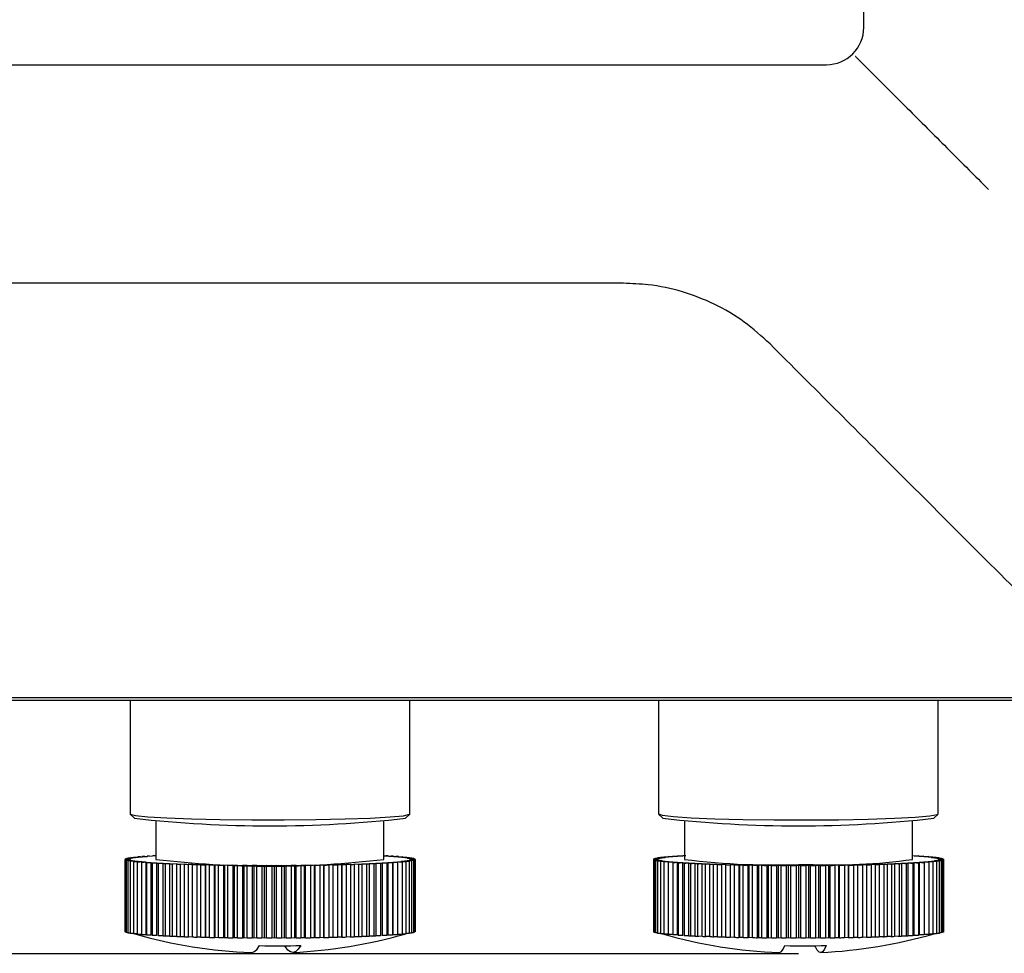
# Model space of a CAD drawing. Header units: millimetres. Extents: x 0 to 1260, y 0 to 891.
# Tile 7 of 56: x 219 to 266, y 267 to 312. Entities that reach past the tile are written whole.
import ezdxf

# ---------------------------------------------------------------- set-up
doc = ezdxf.new("R2010")
doc.units = ezdxf.units.MM
doc.header["$LTSCALE"] = 3
doc.layers.add('FORMAT', color=7, linetype='Continuous')
doc.styles.add('SLDTEXTSTYLE0', font='TXT', dxfattribs={"width": 0.605})
doc.dimstyles.new('SLDDIMSTYLE0', dxfattribs={"dimtxt": 7.704956, "dimasz": 9.906, "dimexe": 0, "dimexo": 0.0625, "dimgap": 1.926239, "dimtad": 1, "dimdec": 1, "dimrnd": 1e-09, "dimzin": 12, "dimdsep": 46, "dimtxsty": 'SLDTEXTSTYLE0', "dimsah": 1, "dimcen": 0.09, "dimadec": 0, "dimazin": 3, "dimtfac": 1, "dimtdec": 1, "dimtmove": 0, "dimatfit": 0, "dimfxl": 1, "dimfrac": 2, "dimtolj": 1, "dimtzin": 12, "dimarcsym": 0})

# ---------------------------------------------------------------- blocks, each defined once
blk = doc.blocks.new('_D')
at = {"layer": 'FORMAT'}
for p, q in [((122.354, 279.08), (122.354, 331.763)), ((108.758, 323.531), (108.758, 326.177)), ((108.758, 326.177), (120.59, 326.177)), ((120.59, 326.177), (120.59, 323.531)), ((108.758, 297.073), (108.758, 294.427)), ((120.59, 294.427), (120.59, 297.073)), ((108.758, 294.427), (120.59, 294.427)), ((148.676, 279.08), (119.354, 279.08)), ((122.354, 266.84), (122.354, 279.08)), ((256.171, 266.84), (119.354, 266.84)), ((122.354, 266.84), (122.354, 247.79))]:
    blk.add_line(p, q, dxfattribs=at)
for points in [[(122.354, 279.08), (123.878, 288.986), (120.83, 288.986)], [(122.354, 266.84), (120.83, 256.934), (123.878, 256.934)]]:
    blk.add_solid(points, dxfattribs=at)
at = {"layer": 'FORMAT', "char_height": 7.9375, "attachment_point": 1, "rotation": 90, "style": 'SLDTEXTSTYLE0'}
for s, insert in [('0,482', (110.358, 297.073)), ('12,2', (96.762, 300.013))]:
    blk.add_mtext(s, dxfattribs=dict(at, insert=insert))

msp = doc.modelspace()

# ---------------------------------------------------------------- linework, layer by layer
at = {"color": 7, "linetype": 'Continuous', "lineweight": 25}
for p, q in [((259.32617, 311.562489), (259.32617, 373.462489)), ((259.006991, 310.081669), (259.016796, 310.071863)), ((178.22617, 309.762489), (257.52617, 309.762489)), ((247.734035, 299.212489), (188.018306, 299.212489)), ((287.111407, 279.079965), (148.676171, 279.079965)), ((286.891096, 279.19939), (149.024841, 279.19939)), ((223.921171, 279.079965), (223.921171, 273.604694)), ((237.421171, 273.604694), (237.421171, 279.079965)), ((249.421171, 279.079965), (249.421171, 273.604694)), ((262.921171, 273.604694), (262.921171, 279.079965)), ((223.927608, 273.591839), (224.127417, 273.39241)), ((225.171171, 273.249729), (225.171171, 271.406788)), ((236.171171, 271.406788), (236.171171, 273.249729)), ((237.214925, 273.39241), (237.414734, 273.591839)), ((249.427608, 273.591839), (249.627417, 273.39241)), ((250.671171, 273.249729), (250.671171, 271.406788)), ((261.671171, 271.406788), (261.671171, 273.249729)), ((262.714925, 273.39241), (262.914734, 273.591839)), ((223.671278, 271.408479), (223.872908, 271.413493)), ((223.871623, 271.403369), (223.671278, 271.408479)), ((223.671278, 271.408479), (223.671278, 267.911811)), ((223.685625, 271.387177), (223.878747, 271.392791)), ((223.893654, 271.382688), (223.685625, 271.387177)), ((223.685625, 271.387177), (223.685625, 267.890508)), ((223.691034, 271.429774), (223.90019, 271.434162)), ((223.882718, 271.424067), (223.691034, 271.429774)), ((223.691034, 271.429774), (223.691034, 271.408971)), ((223.734005, 271.365969), (223.917678, 271.372157)), ((223.948704, 271.362125), (223.734005, 271.365969)), ((223.734005, 271.365969), (223.734005, 267.8693)), ((223.744797, 271.450957), (223.960459, 271.454697)), ((223.926887, 271.44468), (223.744797, 271.450957)), ((223.744797, 271.450957), (223.744797, 271.430902)), ((223.816182, 271.344961), (223.989511, 271.351693)), ((224.036505, 271.341779), (223.816182, 271.344961)), ((223.816182, 271.344961), (223.816182, 267.848292)), ((223.832304, 271.471924), (224.053422, 271.474999)), ((224.003913, 271.465109), (223.832304, 271.471924)), ((223.832304, 271.471924), (223.832304, 271.452475)), ((223.871623, 271.392584), (223.871623, 271.403369)), ((223.893654, 271.371348), (223.893654, 271.382688)), ((223.931755, 271.324253), (224.093896, 271.331496)), ((224.15663, 271.32175), (223.931755, 271.324253)), ((223.931755, 271.324253), (223.931755, 267.827585)), ((223.948704, 271.350108), (223.948704, 271.362125)), ((223.953129, 271.492575), (224.178627, 271.494969)), ((224.113421, 271.485254), (223.953129, 271.492575)), ((223.953129, 271.492575), (223.953129, 271.473605)), ((224.036505, 271.328933), (224.036505, 271.341779)), ((224.080163, 271.303948), (224.230325, 271.311667)), ((224.308493, 271.302135), (224.080163, 271.303948)), ((224.080163, 271.303948), (224.080163, 267.807279)), ((224.106684, 271.512807), (224.335462, 271.51451)), ((224.254878, 271.505016), (224.106684, 271.512807)), ((224.106684, 271.512807), (224.106684, 271.494205)), ((224.15663, 271.307879), (224.15663, 271.32175)), ((224.292221, 271.532523), (224.523164, 271.533525)), ((224.427594, 271.5243), (224.292221, 271.532523)), ((224.292221, 271.532523), (224.292221, 271.514188)), ((224.308493, 271.286981), (224.308493, 271.302135)), ((224.508835, 271.551626), (224.740819, 271.551923)), ((224.630729, 271.543011), (224.508835, 271.551626)), ((224.508835, 271.551626), (224.508835, 271.533463)), ((224.863291, 271.561059), (224.755472, 271.570023)), ((224.755472, 271.570023), (224.987365, 271.569614)), ((224.755472, 271.570023), (224.755472, 271.553056)), ((225.12415, 271.578355), (225.030929, 271.587626)), ((225.030929, 271.587626), (225.171171, 271.586948)), ((225.030929, 271.587626), (225.030929, 271.572471)), ((236.171171, 271.584083), (236.356993, 271.584889)), ((236.356993, 271.584889), (236.261423, 271.575664)), ((236.356993, 271.584889), (236.356993, 271.56948)), ((236.395979, 271.566858), (236.627963, 271.567155)), ((236.627963, 271.567155), (236.517873, 271.558243)), ((236.627963, 271.567155), (236.627963, 271.549848)), ((236.638018, 271.549049), (236.869912, 271.548639)), ((236.869912, 271.548639), (236.745838, 271.540084)), ((236.850987, 271.530547), (237.081661, 271.529433)), ((236.869912, 271.548639), (236.869912, 271.530455)), ((237.081661, 271.529433), (236.944208, 271.521276)), ((237.235657, 271.30077), (237.00688, 271.299067)), ((237.00688, 271.299067), (237.00688, 271.28368)), ((237.033848, 271.511441), (237.262179, 271.509628)), ((237.081661, 271.529433), (237.081661, 271.511062)), ((237.087464, 271.308561), (237.235657, 271.30077)), ((237.262179, 271.509628), (237.112016, 271.50191)), ((237.389212, 271.321002), (237.163715, 271.318607)), ((237.163715, 271.318607), (237.163715, 271.304552)), ((237.185712, 271.491827), (237.410587, 271.489323)), ((237.228921, 271.328323), (237.389212, 271.321002)), ((237.235657, 271.30077), (237.235657, 267.804101)), ((237.410587, 271.489323), (237.248446, 271.48208)), ((237.262179, 271.509628), (237.262179, 271.490975)), ((237.510038, 271.341652), (237.28892, 271.338577)), ((237.28892, 271.338577), (237.28892, 271.325583)), ((237.305836, 271.471797), (237.52616, 271.468616)), ((237.338429, 271.348468), (237.510038, 271.341652)), ((237.52616, 271.468616), (237.352831, 271.461884)), ((237.597545, 271.36262), (237.381883, 271.358879)), ((237.381883, 271.358879), (237.381883, 271.346742)), ((237.389212, 271.321002), (237.389212, 267.824333)), ((237.393638, 271.451452), (237.608337, 271.447607)), ((237.410587, 271.489323), (237.410587, 271.470285)), ((237.415455, 271.368896), (237.597545, 271.36262)), ((237.608337, 271.447607), (237.424664, 271.441419)), ((237.651308, 271.383802), (237.442152, 271.379415)), ((237.442152, 271.379415), (237.442152, 271.367976)), ((237.448688, 271.430888), (237.656717, 271.4264)), ((237.459623, 271.38951), (237.651308, 271.383802)), ((237.656717, 271.4264), (237.463595, 271.420786)), ((237.671064, 271.405097), (237.469434, 271.400084)), ((237.469434, 271.400084), (237.469434, 271.389218)), ((237.470719, 271.410207), (237.671064, 271.405097)), ((237.510038, 271.341652), (237.510038, 267.844983)), ((237.52616, 271.468616), (237.52616, 271.449079)), ((237.597545, 271.36262), (237.597545, 267.865951)), ((237.608337, 271.447607), (237.608337, 271.427444)), ((237.651308, 271.383802), (237.651308, 267.887134)), ((237.656717, 271.4264), (237.656717, 271.405463)), ((237.671064, 271.405097), (237.671064, 267.908428)), ((249.175372, 271.417365), (249.380261, 271.42212)), ((249.372222, 271.412003), (249.175372, 271.417365)), ((249.175372, 271.417365), (249.175372, 267.920696)), ((249.175499, 271.396053), (249.372285, 271.40142)), ((249.380445, 271.391303), (249.175499, 271.396053)), ((249.175499, 271.396053), (249.175499, 267.899384)), ((249.209328, 271.438626), (249.421322, 271.442746)), ((249.397123, 271.432677), (249.209328, 271.438626)), ((249.209328, 271.438626), (249.209328, 271.418153)), ((249.209708, 271.374793), (249.397432, 271.380746)), ((249.421751, 271.370678), (249.209708, 271.374793)), ((249.209708, 271.374793), (249.209708, 267.878124)), ((249.277201, 271.459731), (249.495268, 271.463196)), ((249.455026, 271.453226), (249.277201, 271.459731)), ((249.277201, 271.459731), (249.277201, 271.439945)), ((249.277832, 271.353689), (249.45558, 271.360198)), ((249.49594, 271.350229), (249.277832, 271.353689)), ((249.277832, 271.353689), (249.277832, 267.85702)), ((249.371171, 271.406788), (249.371171, 271.401389)), ((249.378661, 271.480579), (249.601738, 271.483372)), ((249.54565, 271.473548), (249.378661, 271.480579)), ((249.378661, 271.480579), (249.378661, 271.461343)), ((249.379541, 271.332844), (249.546446, 271.339878)), ((249.60265, 271.330056), (249.379541, 271.332844)), ((249.379541, 271.332844), (249.379541, 267.836175)), ((249.380445, 271.380207), (249.380445, 271.391303)), ((249.421751, 271.35896), (249.421751, 271.370678)), ((249.49594, 271.33775), (249.49594, 271.350229)), ((249.513214, 271.501067), (249.740213, 271.503174)), ((249.668553, 271.493545), (249.513214, 271.501067)), ((249.513214, 271.501067), (249.513214, 271.482263)), ((249.514337, 271.312359), (249.669586, 271.319884)), ((249.741361, 271.310257), (249.514337, 271.312359)), ((249.514337, 271.312359), (249.514337, 267.81569)), ((249.60265, 271.316639), (249.60265, 271.330056)), ((249.680203, 271.521096), (249.91002, 271.522507)), ((249.823136, 271.51312), (249.680203, 271.521096)), ((249.680203, 271.521096), (249.680203, 271.502617)), ((249.681565, 271.292334), (249.824402, 271.300313)), ((249.741361, 271.295674), (249.741361, 271.310257)), ((249.878816, 271.540567), (250.11033, 271.541276)), ((250.008646, 271.532176), (249.878816, 271.540567)), ((249.878816, 271.540567), (249.878816, 271.522315)), ((250.108085, 271.559387), (250.340168, 271.55939)), ((250.224179, 271.550622), (250.108085, 271.559387)), ((250.108085, 271.559387), (250.108085, 271.541269)), ((250.468685, 271.568366), (250.366892, 271.577464)), ((250.366892, 271.577464), (250.598414, 271.576761)), ((250.366892, 271.577464), (250.366892, 271.561316)), ((250.671171, 271.592854), (250.653977, 271.594709)), ((250.653977, 271.594709), (250.671171, 271.594604)), ((250.653977, 271.594709), (250.653977, 271.580175)), ((261.671171, 271.594742), (261.686127, 271.594834)), ((261.686127, 271.594834), (261.671171, 271.593218)), ((261.686127, 271.594834), (261.686127, 271.58031)), ((261.741904, 271.576887), (261.973418, 271.577596)), ((261.973418, 271.577596), (261.871733, 271.568496)), ((261.973418, 271.577596), (261.973418, 271.561461)), ((262.000357, 271.559522), (262.23244, 271.559525)), ((262.23244, 271.559525), (262.11645, 271.550756)), ((262.23041, 271.541413), (262.461932, 271.54071)), ((262.23244, 271.559525), (262.23244, 271.541407)), ((262.461932, 271.54071), (262.332203, 271.532316)), ((262.430944, 271.522649), (262.660777, 271.521243)), ((262.461932, 271.54071), (262.461932, 271.522459)), ((262.660777, 271.521243), (262.51794, 271.513264)), ((262.519206, 271.300457), (262.662138, 271.292481)), ((262.60098, 271.50332), (262.828005, 271.501218)), ((262.829128, 271.31251), (262.602128, 271.310402)), ((262.602128, 271.310402), (262.602128, 271.29583)), ((262.660777, 271.521243), (262.660777, 271.502766)), ((262.828005, 271.501218), (262.672755, 271.493693)), ((262.673789, 271.320031), (262.829128, 271.31251)), ((262.739692, 271.48352), (262.962801, 271.480733)), ((262.96368, 271.332998), (262.740604, 271.330205)), ((262.740604, 271.330205), (262.740604, 271.316796)), ((262.962801, 271.480733), (262.795896, 271.473698)), ((262.796692, 271.340028), (262.96368, 271.332998)), ((262.828005, 271.501218), (262.828005, 271.482417)), ((262.829128, 271.31251), (262.829128, 267.815841)), ((262.846402, 271.463347), (263.064509, 271.459887)), ((263.065141, 271.353845), (262.847074, 271.35038)), ((262.847074, 271.35038), (262.847074, 271.337907)), ((263.064509, 271.459887), (262.886762, 271.453378)), ((262.887316, 271.36035), (263.065141, 271.353845)), ((262.920591, 271.442899), (263.132634, 271.438783)), ((263.133014, 271.374951), (262.92102, 271.370831)), ((262.92102, 271.370831), (262.92102, 271.359118)), ((263.132634, 271.438783), (262.94491, 271.432831)), ((262.945219, 271.380899), (263.133014, 271.374951)), ((262.961897, 271.422274), (263.166843, 271.417524)), ((263.16697, 271.396211), (262.962081, 271.391456)), ((262.962081, 271.391456), (262.962081, 271.380365)), ((262.962801, 271.480733), (262.962801, 271.461501)), ((262.96368, 271.332998), (262.96368, 267.836329)), ((263.166843, 271.417524), (262.970057, 271.412157)), ((262.97012, 271.401574), (263.16697, 271.396211)), ((262.971171, 271.401545), (262.971171, 271.406788)), ((263.064509, 271.459887), (263.064509, 271.440105)), ((263.065141, 271.353845), (263.065141, 267.857177)), ((263.132634, 271.438783), (263.132634, 271.418316)), ((263.133014, 271.374951), (263.133014, 267.878282)), ((263.166843, 271.417524), (263.166843, 271.396215)), ((263.16697, 271.396211), (263.16697, 267.899543)), ((224.260681, 271.284144), (224.398134, 271.292301)), ((224.491355, 271.28303), (224.260681, 271.284144)), ((224.260681, 271.284144), (224.260681, 267.787475)), ((224.47243, 271.264937), (224.596504, 271.273493)), ((224.704324, 271.264528), (224.47243, 271.264937)), ((224.47243, 271.264937), (224.47243, 267.768269)), ((224.491355, 271.266242), (224.491355, 271.28303)), ((224.704324, 267.767859), (224.704324, 271.264528)), ((224.714379, 271.246422), (224.824469, 271.255334)), ((224.946363, 271.246719), (224.714379, 271.246422)), ((224.714379, 271.246422), (224.714379, 267.749753)), ((224.946363, 267.75005), (224.946363, 271.246719)), ((224.985349, 271.228687), (225.080919, 271.237913)), ((225.216292, 271.22969), (224.985349, 271.228687)), ((224.985349, 271.228687), (224.985349, 267.732019)), ((225.216292, 267.733021), (225.216292, 271.22969)), ((225.28402, 271.211821), (225.364604, 271.221314)), ((225.512797, 271.213523), (225.28402, 271.211821)), ((225.28402, 271.211821), (225.28402, 267.715152)), ((225.512797, 267.716855), (225.512797, 271.213523)), ((225.608936, 271.195904), (225.674142, 271.20562)), ((225.834433, 271.198299), (225.608936, 271.195904)), ((225.608936, 271.195904), (225.608936, 267.699235)), ((225.834433, 267.70163), (225.834433, 271.198299)), ((225.958515, 271.181015), (226.008025, 271.190905)), ((226.179633, 271.18409), (225.958515, 271.181015)), ((225.958515, 271.181015), (225.958515, 267.684346)), ((226.179633, 267.687421), (226.179633, 271.18409)), ((226.331054, 271.167225), (226.364626, 271.177242)), ((226.546716, 271.170966), (226.331054, 271.167225)), ((226.331054, 271.167225), (226.331054, 267.670557)), ((226.546716, 267.674297), (226.546716, 271.170966)), ((226.724737, 271.154603), (226.742208, 271.164698)), ((226.933893, 271.15899), (226.724737, 271.154603)), ((226.724737, 271.154603), (226.724737, 267.657934)), ((226.933893, 267.662322), (226.933893, 271.15899)), ((227.137647, 271.143209), (227.138932, 271.153333)), ((227.339277, 271.148222), (227.137647, 271.143209)), ((227.137647, 271.143209), (227.137647, 267.646541)), ((227.339277, 267.651554), (227.339277, 271.148222)), ((227.567772, 271.1331), (227.552865, 271.143202)), ((227.552865, 271.143202), (227.552865, 267.646534)), ((227.760893, 271.138714), (227.567772, 271.1331)), ((227.567772, 271.1331), (227.567772, 267.636431)), ((227.760893, 267.642045), (227.760893, 271.138714)), ((228.013016, 271.124324), (227.98199, 271.134356)), ((227.98199, 271.134356), (227.98199, 267.637688)), ((228.196689, 271.130512), (228.013016, 271.124324)), ((228.013016, 271.124324), (228.013016, 267.627655)), ((228.196689, 267.633843), (228.196689, 271.130512)), ((228.47121, 271.116924), (228.424216, 271.126837)), ((228.424216, 271.126837), (228.424216, 267.630169)), ((228.64454, 271.123656), (228.47121, 271.116924)), ((228.47121, 271.116924), (228.47121, 267.620255)), ((228.64454, 267.626987), (228.64454, 271.123656)), ((228.940123, 271.110936), (228.877389, 271.120683)), ((228.877389, 271.120683), (228.877389, 267.624014)), ((229.102264, 271.118179), (228.940123, 271.110936)), ((228.940123, 271.110936), (228.940123, 267.614267)), ((229.102264, 267.62151), (229.102264, 271.118179)), ((229.417469, 271.10639), (229.339301, 271.115921)), ((229.339301, 271.115921), (229.339301, 267.619253)), ((229.567632, 271.114108), (229.417469, 271.10639)), ((229.417469, 271.10639), (229.417469, 267.609721)), ((229.567632, 267.61744), (229.567632, 271.114108)), ((229.900923, 271.103307), (229.807702, 271.112577)), ((229.807702, 271.112577), (229.807702, 267.615909)), ((230.038376, 271.111464), (229.900923, 271.103307)), ((229.900923, 271.103307), (229.900923, 267.606638)), ((230.038376, 267.614795), (230.038376, 271.111464)), ((230.388129, 271.101702), (230.28031, 271.110667)), ((230.28031, 271.110667), (230.28031, 267.613998)), ((230.512203, 271.110257), (230.388129, 271.101702)), ((230.388129, 271.101702), (230.388129, 267.605033)), ((230.512203, 267.613589), (230.512203, 271.110257)), ((230.876715, 271.101584), (230.754821, 271.110199)), ((230.754821, 271.110199), (230.754821, 267.61353)), ((230.986805, 271.110496), (230.876715, 271.101584)), ((230.876715, 271.101584), (230.876715, 267.604915)), ((230.986805, 267.613827), (230.986805, 271.110496)), ((231.364299, 271.102953), (231.228926, 271.111176)), ((231.228926, 271.111176), (231.228926, 267.614507)), ((231.459869, 271.112178), (231.364299, 271.102953)), ((231.364299, 271.102953), (231.364299, 267.606284)), ((231.459869, 267.61551), (231.459869, 271.112178)), ((231.848506, 271.105802), (231.700313, 271.113593)), ((231.700313, 271.113593), (231.700313, 267.616924)), ((231.92909, 271.115296), (231.848506, 271.105802)), ((231.848506, 271.105802), (231.848506, 267.609133)), ((231.92909, 267.618627), (231.92909, 271.115296)), ((232.326978, 271.110118), (232.166686, 271.117439)), ((232.166686, 271.117439), (232.166686, 267.62077)), ((232.392183, 271.119833), (232.326978, 271.110118)), ((232.326978, 271.110118), (232.326978, 267.613449)), ((232.392183, 267.623165), (232.392183, 271.119833)), ((232.797382, 271.115879), (232.625773, 271.122694)), ((232.625773, 271.122694), (232.625773, 267.626025)), ((232.846892, 271.125769), (232.797382, 271.115879)), ((232.797382, 271.115879), (232.797382, 267.61921)), ((232.846892, 267.6291), (232.846892, 271.125769)), ((233.257428, 271.123057), (233.075338, 271.129333)), ((233.075338, 271.129333), (233.075338, 267.632665)), ((233.291, 271.133074), (233.257428, 271.123057)), ((233.257428, 271.123057), (233.257428, 267.626388)), ((233.291, 267.636405), (233.291, 271.133074)), ((233.704874, 271.131617), (233.513189, 271.137324)), ((233.513189, 271.137324), (233.513189, 267.640656)), ((233.722345, 271.141712), (233.704874, 271.131617)), ((233.704874, 271.131617), (233.704874, 267.634948)), ((233.722345, 267.645043), (233.722345, 271.141712)), ((234.137539, 271.141518), (233.937195, 271.146628)), ((233.937195, 271.146628), (233.937195, 267.64996)), ((234.138825, 271.151641), (234.137539, 271.141518)), ((234.137539, 271.141518), (234.137539, 267.644849)), ((234.138825, 267.654973), (234.138825, 271.151641)), ((234.553317, 271.152712), (234.345289, 271.1572)), ((234.345289, 271.1572), (234.345289, 267.660531)), ((234.538411, 271.162814), (234.553317, 271.152712)), ((234.553317, 271.152712), (234.553317, 267.656043)), ((234.950182, 271.165143), (234.735483, 271.168987)), ((234.735483, 271.168987), (234.735483, 267.672318)), ((234.919156, 271.175175), (234.950182, 271.165143)), ((234.950182, 271.165143), (234.950182, 267.668474)), ((235.3262, 271.178751), (235.105876, 271.181933)), ((235.105876, 271.181933), (235.105876, 267.685264)), ((235.279205, 271.188665), (235.3262, 271.178751)), ((235.3262, 271.178751), (235.3262, 267.682083)), ((235.679539, 271.193471), (235.454664, 271.195974)), ((235.454664, 271.195974), (235.454664, 267.699306)), ((235.616805, 271.203217), (235.679539, 271.193471)), ((235.679539, 271.193471), (235.679539, 267.696802)), ((236.008477, 271.20923), (235.780147, 271.211043)), ((235.780147, 271.211043), (235.780147, 267.714374)), ((235.930309, 271.218762), (236.008477, 271.20923)), ((236.008477, 271.20923), (236.008477, 267.712561)), ((236.311413, 271.225951), (236.080739, 271.227065)), ((236.080739, 271.227065), (236.080739, 267.730396)), ((236.218192, 271.235222), (236.311413, 271.225951)), ((236.311413, 271.225951), (236.311413, 267.729282)), ((236.58687, 271.243553), (236.354977, 271.243963)), ((236.354977, 271.243963), (236.354977, 267.747294)), ((236.47905, 271.252518), (236.58687, 271.243553)), ((236.58687, 271.243553), (236.58687, 267.746884)), ((236.833507, 271.261951), (236.601523, 271.261654)), ((236.601523, 271.261654), (236.601523, 267.764985)), ((236.711613, 271.270565), (236.833507, 271.261951)), ((237.050121, 271.281054), (236.819178, 271.280052)), ((236.819178, 271.280052), (236.819178, 271.262963)), ((236.833507, 271.261951), (236.833507, 267.765282)), ((236.914748, 271.289277), (237.050121, 271.281054)), ((237.050121, 271.281054), (237.050121, 267.784385)), ((249.911398, 271.290928), (249.681565, 271.292334)), ((249.681565, 271.292334), (249.681565, 267.795665)), ((249.880409, 271.272867), (250.010139, 271.281261)), ((250.111932, 271.272163), (249.880409, 271.272867)), ((249.880409, 271.272867), (249.880409, 267.776198)), ((249.911398, 271.274872), (249.911398, 271.290928)), ((250.109902, 271.254052), (250.225891, 271.26282)), ((250.341985, 271.254054), (250.109902, 271.254052)), ((250.109902, 271.254052), (250.109902, 267.757383)), ((250.111932, 271.254205), (250.111932, 271.272163)), ((250.341985, 267.757386), (250.341985, 271.254054)), ((250.368924, 271.235981), (250.470609, 271.245081)), ((250.600438, 271.23669), (250.368924, 271.235981)), ((250.368924, 271.235981), (250.368924, 267.739312)), ((250.600438, 267.740021), (250.600438, 271.23669)), ((250.656215, 271.218742), (250.743099, 271.22813)), ((250.886031, 271.220154), (250.656215, 271.218742)), ((250.656215, 271.218742), (250.656215, 267.722074)), ((250.886031, 267.723485), (250.886031, 271.220154)), ((250.970373, 271.20242), (251.042034, 271.212049)), ((251.197373, 271.204527), (250.970373, 271.20242)), ((250.970373, 271.20242), (250.970373, 267.705751)), ((251.197373, 267.707858), (251.197373, 271.204527)), ((251.30987, 271.187093), (251.365957, 271.196916)), ((251.532946, 271.189886), (251.30987, 271.187093)), ((251.30987, 271.187093), (251.30987, 267.690424)), ((251.532946, 267.693217), (251.532946, 271.189886)), ((251.67305, 271.172837), (251.713291, 271.182807)), ((251.891116, 271.176301), (251.67305, 271.172837)), ((251.67305, 271.172837), (251.67305, 267.676168)), ((251.891116, 267.679633), (251.891116, 271.176301)), ((252.058144, 271.15972), (252.082344, 271.169788)), ((252.270139, 271.16384), (252.058144, 271.15972)), ((252.058144, 271.15972), (252.058144, 267.663051)), ((252.270139, 267.667171), (252.270139, 271.16384)), ((252.463277, 271.147807), (252.471317, 271.157924)), ((252.668166, 271.152562), (252.463277, 271.147807)), ((252.463277, 271.147807), (252.463277, 267.651138)), ((252.668166, 267.655893), (252.668166, 271.152562)), ((252.886475, 271.137156), (252.878315, 271.147273)), ((252.878315, 271.147273), (252.878315, 267.650604)), ((253.083261, 271.142522), (252.886475, 271.137156)), ((252.886475, 271.137156), (252.886475, 267.640487)), ((253.083261, 267.645854), (253.083261, 271.142522)), ((253.325675, 271.127818), (253.301355, 271.137886)), ((253.301355, 271.137886), (253.301355, 267.641217)), ((253.513399, 271.13377), (253.325675, 271.127818)), ((253.325675, 271.127818), (253.325675, 267.631149)), ((253.513399, 267.637102), (253.513399, 271.13377)), ((253.778738, 271.119839), (253.738377, 271.129809)), ((253.738377, 271.129809), (253.738377, 267.63314)), ((253.956485, 271.126349), (253.778738, 271.119839)), ((253.778738, 271.119839), (253.778738, 267.623171)), ((253.956485, 267.62968), (253.956485, 271.126349)), ((254.243456, 271.113259), (254.187252, 271.123081)), ((254.187252, 271.123081), (254.187252, 267.626412)), ((254.410361, 271.120293), (254.243456, 271.113259)), ((254.243456, 271.113259), (254.243456, 267.61659)), ((254.410361, 267.623624), (254.410361, 271.120293)), ((254.717567, 271.108108), (254.645792, 271.117735)), ((254.645792, 271.117735), (254.645792, 267.621067)), ((254.872816, 271.115633), (254.717567, 271.108108)), ((254.717567, 271.108108), (254.717567, 267.61144)), ((254.872816, 267.618964), (254.872816, 271.115633)), ((255.198759, 271.104413), (255.111763, 271.113798)), ((255.111763, 271.113798), (255.111763, 267.617129)), ((255.341596, 271.112392), (255.198759, 271.104413)), ((255.198759, 271.104413), (255.198759, 267.607744)), ((255.341596, 267.615723), (255.341596, 271.112392)), ((255.684688, 271.102191), (255.582895, 271.111288)), ((255.582895, 271.111288), (255.582895, 267.61462)), ((255.814418, 271.110585), (255.684688, 271.102191)), ((255.684688, 271.102191), (255.684688, 267.605522)), ((255.814418, 267.613916), (255.814418, 271.110585)), ((256.172988, 271.101453), (256.056894, 271.110218)), ((256.056894, 271.110218), (256.056894, 267.61355)), ((256.288978, 271.110221), (256.172988, 271.101453)), ((256.172988, 271.101453), (256.172988, 267.604784)), ((256.288978, 267.613552), (256.288978, 271.110221)), ((256.661279, 271.102202), (256.53145, 271.110593)), ((256.53145, 271.110593), (256.53145, 267.613924)), ((256.762963, 271.111302), (256.661279, 271.102202)), ((256.661279, 271.102202), (256.661279, 267.605533)), ((256.762963, 267.614633), (256.762963, 271.111302)), ((257.147182, 271.104435), (257.00425, 271.112411)), ((257.00425, 271.112411), (257.00425, 267.615742)), ((257.234066, 271.113822), (257.147182, 271.104435)), ((257.147182, 271.104435), (257.147182, 267.607766)), ((257.234066, 267.617154), (257.234066, 271.113822)), ((257.62833, 271.108141), (257.472991, 271.115663)), ((257.472991, 271.115663), (257.472991, 267.618994)), ((257.699991, 271.11777), (257.62833, 271.108141)), ((257.62833, 271.108141), (257.62833, 267.611473)), ((257.699991, 267.621101), (257.699991, 271.11777)), ((258.102379, 271.113303), (257.93539, 271.120333)), ((257.93539, 271.120333), (257.93539, 267.623664)), ((258.158467, 271.123126), (258.102379, 271.113303)), ((258.102379, 271.113303), (258.102379, 267.616634)), ((258.158467, 267.626457), (258.158467, 271.123126)), ((258.567019, 271.119894), (258.389194, 271.126399)), ((258.389194, 271.126399), (258.389194, 267.62973)), ((258.607261, 271.129864), (258.567019, 271.119894)), ((258.567019, 271.119894), (258.567019, 267.623225)), ((258.607261, 267.633195), (258.607261, 271.129864)), ((259.019987, 271.127882), (258.832192, 271.133831)), ((258.832192, 271.133831), (258.832192, 267.637162)), ((259.044187, 271.137951), (259.019987, 271.127882)), ((259.019987, 271.127882), (259.019987, 267.631214)), ((259.044187, 267.641282), (259.044187, 271.137951)), ((259.459076, 271.13723), (259.262226, 271.142592)), ((259.262226, 271.142592), (259.262226, 267.645924)), ((259.467116, 271.147347), (259.459076, 271.13723)), ((259.459076, 271.13723), (259.459076, 267.640561)), ((259.467116, 267.650679), (259.467116, 271.147347)), ((259.882147, 271.147891), (259.677201, 271.152641)), ((259.677201, 271.152641), (259.677201, 267.655972)), ((259.873987, 271.158008), (259.882147, 271.147891)), ((259.882147, 271.147891), (259.882147, 267.651222)), ((260.287138, 271.159813), (260.075094, 271.163928)), ((260.075094, 271.163928), (260.075094, 267.667259)), ((260.262818, 271.169881), (260.287138, 271.159813)), ((260.287138, 271.159813), (260.287138, 267.663144)), ((260.672076, 271.172939), (260.453968, 271.176398)), ((260.453968, 271.176398), (260.453968, 267.67973)), ((260.631716, 271.182908), (260.672076, 271.172939)), ((260.672076, 271.172939), (260.672076, 267.67627)), ((261.035086, 271.187203), (260.811977, 271.189991)), ((260.811977, 271.189991), (260.811977, 267.693322)), ((260.978882, 271.197025), (261.035086, 271.187203)), ((261.035086, 271.187203), (261.035086, 267.690534)), ((261.3744, 271.202538), (261.147376, 271.20464)), ((261.147376, 271.20464), (261.147376, 267.707971)), ((261.302625, 271.212165), (261.3744, 271.202538)), ((261.3744, 271.202538), (261.3744, 267.705869)), ((261.688365, 271.218867), (261.458532, 271.220274)), ((261.458532, 271.220274), (261.458532, 267.723605)), ((261.601369, 271.228253), (261.688365, 271.218867)), ((261.688365, 271.218867), (261.688365, 267.722199)), ((261.97545, 271.236112), (261.743928, 271.236816)), ((261.743928, 271.236816), (261.743928, 267.740147)), ((261.873657, 271.24521), (261.97545, 271.236112)), ((261.97545, 271.236112), (261.97545, 267.739444)), ((262.234257, 271.254189), (262.002174, 271.254186)), ((262.002174, 271.254186), (262.002174, 267.757518)), ((262.118163, 271.262955), (262.234257, 271.254189)), ((262.463526, 271.273009), (262.232012, 271.2723)), ((262.232012, 271.2723), (262.232012, 271.254359)), ((262.234257, 271.254189), (262.234257, 267.75752)), ((262.333696, 271.2814), (262.463526, 271.273009)), ((262.662138, 271.292481), (262.432322, 271.291069)), ((262.432322, 271.291069), (262.432322, 271.275026)), ((262.463526, 271.273009), (262.463526, 267.77634)), ((262.662138, 271.292481), (262.662138, 267.795812)), ((223.685625, 267.911445), (223.671278, 267.911811)), ((223.734005, 267.889464), (223.685625, 267.890508)), ((223.816182, 267.867829), (223.734005, 267.8693)), ((223.931755, 267.846623), (223.816182, 267.848292)), ((224.080163, 267.825932), (223.931755, 267.827585)), ((224.260681, 267.805846), (224.080163, 267.807279)), ((224.47243, 267.786453), (224.260681, 267.787475)), ((224.704324, 267.767859), (224.47243, 267.768269)), ((224.946363, 267.75005), (224.714379, 267.749753)), ((225.216292, 267.733021), (224.985349, 267.732019)), ((225.512797, 267.716855), (225.28402, 267.715152)), ((225.834433, 267.70163), (225.608936, 267.699235)), ((226.179633, 267.687421), (225.958515, 267.684346)), ((226.546716, 267.674297), (226.331054, 267.670557)), ((226.933893, 267.662322), (226.724737, 267.657934)), ((227.339277, 267.651554), (227.137647, 267.646541)), ((227.567772, 267.636431), (227.552865, 267.646534)), ((227.760893, 267.642045), (227.567772, 267.636431)), ((228.013016, 267.627655), (227.98199, 267.637688)), ((228.196689, 267.633843), (228.013016, 267.627655)), ((228.47121, 267.620255), (228.424216, 267.630169)), ((228.64454, 267.626987), (228.47121, 267.620255)), ((228.940123, 267.614267), (228.877389, 267.624014)), ((229.102264, 267.62151), (228.940123, 267.614267)), ((229.417469, 267.609721), (229.339301, 267.619253)), ((229.567632, 267.61744), (229.417469, 267.609721)), ((229.900923, 267.606638), (229.807702, 267.615909)), ((230.038376, 267.614795), (229.900923, 267.606638)), ((230.388129, 267.605033), (230.28031, 267.613998)), ((230.512203, 267.613589), (230.388129, 267.605033)), ((230.876715, 267.604915), (230.754821, 267.61353)), ((230.986805, 267.613827), (230.876715, 267.604915)), ((231.364299, 267.606284), (231.228926, 267.614507)), ((231.459869, 267.61551), (231.364299, 267.606284)), ((231.848506, 267.609133), (231.700313, 267.616924)), ((231.92909, 267.618627), (231.848506, 267.609133)), ((232.326978, 267.613449), (232.166686, 267.62077)), ((232.392183, 267.623165), (232.326978, 267.613449)), ((232.797382, 267.61921), (232.625773, 267.626025)), ((232.846892, 267.6291), (232.797382, 267.61921)), ((233.257428, 267.626388), (233.075338, 267.632665)), ((233.291, 267.636405), (233.257428, 267.626388)), ((233.704874, 267.634948), (233.513189, 267.640656)), ((233.722345, 267.645043), (233.704874, 267.634948)), ((234.137539, 267.644849), (233.937195, 267.64996)), ((234.138825, 267.654973), (234.137539, 267.644849)), ((234.553317, 267.656043), (234.345289, 267.660531)), ((234.950182, 267.668474), (234.735483, 267.672318)), ((235.3262, 267.682083), (235.105876, 267.685264)), ((235.679539, 267.696802), (235.454664, 267.699306)), ((236.008477, 267.712561), (235.780147, 267.714374)), ((236.311413, 267.729282), (236.080739, 267.730396)), ((236.58687, 267.746884), (236.354977, 267.747294)), ((236.833507, 267.765282), (236.601523, 267.764985)), ((237.050121, 267.784385), (236.833507, 267.783445)), ((237.235657, 267.804101), (237.050121, 267.80272)), ((237.389212, 267.824333), (237.235657, 267.822703)), ((237.510038, 267.844983), (237.389212, 267.843303)), ((237.597545, 267.865951), (237.510038, 267.864433)), ((237.651308, 267.887134), (237.597545, 267.886006)), ((237.671064, 267.908428), (237.651308, 267.907937)), ((249.175499, 267.920693), (249.175372, 267.920696)), ((249.209708, 267.898591), (249.175499, 267.899384)), ((249.277832, 267.876802), (249.209708, 267.878124)), ((249.379541, 267.855407), (249.277832, 267.85702)), ((249.514337, 267.834491), (249.379541, 267.836175)), ((249.681565, 267.814142), (249.514337, 267.81569)), ((249.880409, 267.794449), (249.681565, 267.795665)), ((250.109902, 267.775501), (249.880409, 267.776198)), ((250.341985, 267.757386), (250.109902, 267.757383)), ((250.600438, 267.740021), (250.368924, 267.739312)), ((250.886031, 267.723485), (250.656215, 267.722074)), ((251.197373, 267.707858), (250.970373, 267.705751)), ((251.532946, 267.693217), (251.30987, 267.690424)), ((251.891116, 267.679633), (251.67305, 267.676168)), ((252.270139, 267.667171), (252.058144, 267.663051)), ((252.668166, 267.655893), (252.463277, 267.651138)), ((252.886475, 267.640487), (252.878315, 267.650604)), ((253.083261, 267.645854), (252.886475, 267.640487)), ((253.325675, 267.631149), (253.301355, 267.641217)), ((253.513399, 267.637102), (253.325675, 267.631149)), ((253.778738, 267.623171), (253.738377, 267.63314)), ((253.956485, 267.62968), (253.778738, 267.623171)), ((254.243456, 267.61659), (254.187252, 267.626412)), ((254.410361, 267.623624), (254.243456, 267.61659)), ((254.717567, 267.61144), (254.645792, 267.621067)), ((254.872816, 267.618964), (254.717567, 267.61144)), ((255.198759, 267.607744), (255.111763, 267.617129)), ((255.341596, 267.615723), (255.198759, 267.607744)), ((255.684688, 267.605522), (255.582895, 267.61462)), ((255.814418, 267.613916), (255.684688, 267.605522)), ((256.172988, 267.604784), (256.056894, 267.61355)), ((256.288978, 267.613552), (256.172988, 267.604784)), ((256.661279, 267.605533), (256.53145, 267.613924)), ((256.762963, 267.614633), (256.661279, 267.605533)), ((257.147182, 267.607766), (257.00425, 267.615742)), ((257.234066, 267.617154), (257.147182, 267.607766)), ((257.62833, 267.611473), (257.472991, 267.618994)), ((257.699991, 267.621101), (257.62833, 267.611473)), ((258.102379, 267.616634), (257.93539, 267.623664)), ((258.158467, 267.626457), (258.102379, 267.616634)), ((258.567019, 267.623225), (258.389194, 267.62973)), ((258.607261, 267.633195), (258.567019, 267.623225)), ((259.019987, 267.631214), (258.832192, 267.637162)), ((259.044187, 267.641282), (259.019987, 267.631214)), ((259.459076, 267.640561), (259.262226, 267.645924)), ((259.467116, 267.650679), (259.459076, 267.640561)), ((259.882147, 267.651222), (259.677201, 267.655972)), ((260.287138, 267.663144), (260.075094, 267.667259)), ((260.672076, 267.67627), (260.453968, 267.67973)), ((261.035086, 267.690534), (260.811977, 267.693322)), ((261.3744, 267.705869), (261.147376, 267.707971)), ((261.688365, 267.722199), (261.458532, 267.723605)), ((261.97545, 267.739444), (261.743928, 267.740147)), ((262.234257, 267.75752), (262.002174, 267.757518)), ((262.463526, 267.77634), (262.234257, 267.775638)), ((262.662138, 267.795812), (262.463526, 267.794592)), ((262.829128, 267.815841), (262.662138, 267.814291)), ((262.96368, 267.836329), (262.829128, 267.834644)), ((263.065141, 267.857177), (262.96368, 267.855564)), ((263.133014, 267.878282), (263.065141, 267.876963)), ((263.16697, 267.899543), (263.133014, 267.898755))]:
    msp.add_line(p, q, dxfattribs=at)
at = {"color": 7, "linetype": 'Continuous', "lineweight": 25, "flags": 128}
for points in [[(223.921171, 273.604694), (223.927595, 273.591851), (224.17727, 273.524362), (224.777032, 273.461203), (225.694549, 273.40578), (226.880357, 273.36108), (228.270528, 273.329514), (229.790119, 273.312782), (231.357208, 273.311788), (232.887312, 273.326585), (234.297943, 273.356374), (235.513054, 273.39955), (236.467138, 273.453786), (237.10876, 273.516157), (237.40333, 273.583302), (237.421171, 273.604694)], [(249.421171, 273.604694), (249.603118, 273.536794), (250.139151, 273.472554), (251.000371, 273.415438), (252.14035, 273.368525), (253.497633, 273.334343), (254.999046, 273.314737), (256.563649, 273.310762), (258.107093, 273.322633), (259.546171, 273.34971), (260.803302, 273.390533), (261.810714, 273.442902), (262.514096, 273.503993), (262.87553, 273.570513), (262.921171, 273.604694)], [(229.768679, 266.905838), (229.800744, 266.906838), (229.925048, 266.952973), (230.048643, 267.066182), (230.171177, 267.246144)], [(232.161348, 267.254782), (232.038814, 267.074821), (231.915219, 266.961611), (231.790915, 266.915477), (231.666257, 266.936548), (231.541598, 267.024766), (231.417294, 267.179879), (231.385259, 267.230813)], [(255.240968, 266.906914), (255.261771, 266.907968), (255.349666, 266.953968), (255.437059, 267.067044), (255.523702, 267.246873)], [(257.518794, 267.252981), (257.432151, 267.073152), (257.344757, 266.960076), (257.256863, 266.914076), (257.168717, 266.935283), (257.080571, 267.023636), (256.992676, 267.178883), (256.968268, 267.233992)]]:
    msp.add_lwpolyline(points, dxfattribs=at)
at = {"color": 7, "linetype": 'Continuous', "lineweight": 25}
for centre, radius, start, end in [((257.52617, 311.562489), 1.8, 270, 360), ((230.671217, 331.204393), 58.181143, 263.54210253, 276.45779352), ((256.171171, 331.396935), 58.372472, 263.56341707, 276.43658293), ((223.893515, 271.410425), 0.023001, 197.8628343, 230.0548755), ((223.901376, 271.396919), 0.032941, 124.4996685, 149.7935111), ((223.984306, 271.556822), 0.196317, 242.4989622, 250.1602087), ((224.007624, 271.200629), 0.257059, 108.3051814, 114.7042028), ((224.170669, 272.145335), 0.814055, 254.1770672, 257.1418779), ((224.208652, 270.514756), 0.972157, 102.1576973, 104.7914372), ((224.446302, 273.463676), 2.161106, 259.0691907, 260.6150242), ((224.497671, 269.056329), 2.459131, 98.9895625, 100.4077878), ((224.801952, 275.763948), 4.488827, 261.7344136, 262.6838384), ((224.864992, 266.580096), 4.962567, 97.0620026, 97.9499861), ((225.225806, 279.250119), 8.000745, 263.4163671, 264.0621642), ((225.298438, 262.890747), 8.677362, 95.7597942, 96.3715633), ((225.783854, 257.852927), 13.738563, 94.8147007, 95.2650344), ((226.305708, 251.3986), 20.213988, 94.0919514, 94.4400613), ((226.847734, 243.531425), 28.09984, 93.5166087, 93.7960824), ((230.671171, 317.803706), 46.721772, 263.2395719, 276.7604281), ((234.58129, 244.871809), 26.756657, 86.1111018, 86.3998527), ((235.121211, 252.518033), 19.091366, 85.4430539, 85.8046811), ((235.638357, 258.745956), 12.841972, 84.5816558, 85.052716), ((236.043904, 279.92283), 8.677362, 275.7597942, 276.3715633), ((236.116536, 263.563457), 8.000745, 83.4163671, 84.0621642), ((236.477349, 276.23348), 4.962567, 277.0620026, 277.9499861), ((236.54039, 267.049628), 4.488827, 81.7344136, 82.6838384), ((236.844671, 273.757247), 2.459131, 278.9895625, 280.4077878), ((236.89604, 269.349901), 2.161106, 79.0691907, 80.6150242), ((237.13369, 272.298821), 0.972157, 282.1576973, 284.7914372), ((237.171673, 270.668242), 0.814055, 74.1770672, 77.1418779), ((237.334718, 271.612948), 0.257059, 288.3051814, 294.7042028), ((237.358036, 271.256754), 0.196317, 62.4989622, 70.1602087), ((237.440966, 271.416657), 0.032941, 304.4996685, 329.7935111), ((237.448827, 271.403152), 0.023001, 17.8628343, 50.0548756), ((249.38474, 271.406786), 0.013562, 157.3745899, 203.3073565), ((249.433849, 271.355278), 0.085671, 115.3840663, 128.7191057), ((249.434582, 271.45947), 0.08705, 231.5436797, 244.7370692), ((249.58024, 270.991114), 0.478775, 105.160839, 109.385715), ((249.581683, 271.827105), 0.483636, 250.6895809, 254.8860716), ((249.818955, 270.015661), 1.483284, 100.6178061, 102.6047152), ((249.821058, 272.808157), 1.493739, 257.4287313, 259.4063541), ((250.141953, 268.160067), 3.366925, 98.0827464, 99.2328803), ((250.144645, 274.671203), 3.384822, 260.7858409, 261.931916), ((250.538451, 265.198533), 6.354973, 96.462901, 97.2158845), ((250.541643, 277.641677), 6.381797, 262.7961064, 263.5469781), ((250.995379, 260.959672), 10.61845, 95.3319779, 95.8667027), ((251.497933, 255.33547), 16.265104, 94.4915504, 94.8939451), ((252.030192, 248.287429), 23.333246, 93.8372159, 94.1535631), ((252.57579, 239.849641), 31.788679, 93.3089055, 93.566316), ((255.073704, 307.189863), 36.052888, 262.9859244, 272.3567584), ((257.831463, 298.692534), 27.554587, 267.3474441, 278.010186), ((260.308121, 248.229722), 23.391094, 85.8512959, 86.1671214), ((260.84054, 255.288314), 16.312418, 85.1122919, 85.513908), ((261.343375, 260.923052), 10.655246, 84.1416818, 84.6751747), ((261.800699, 265.171899), 6.381797, 82.7961064, 83.5469781), ((261.803891, 277.615044), 6.354973, 276.462901, 277.2158845), ((262.197697, 268.142373), 3.384822, 80.7858409, 81.931916), ((262.200389, 274.653509), 3.366925, 278.0827464, 279.2328803), ((262.521284, 270.005419), 1.493739, 77.4287313, 79.4063541), ((262.523386, 272.797916), 1.483284, 280.6178061, 282.6047152), ((262.760659, 270.986471), 0.483636, 70.6895809, 74.8860716), ((262.762102, 271.822462), 0.478775, 285.160839, 289.385715), ((262.90776, 271.354107), 0.08705, 51.5436797, 64.7370692), ((262.908493, 271.458299), 0.085671, 295.3840663, 308.7191057), ((262.957602, 271.406791), 0.013562, 337.3745899, 23.3073565), ((225.703984, 284.067621), 12.841972, 264.5816558, 265.052716), ((226.221131, 290.295543), 19.091366, 265.4430539, 265.8046811), ((226.761052, 297.941767), 26.756657, 266.1111018, 266.3998527), ((227.307396, 306.941255), 35.772736, 266.6488501, 266.8867737), ((227.844334, 317.157583), 46.003181, 267.0948864, 267.296078), ((228.357206, 328.387649), 57.244966, 267.4741702, 267.6480733), ((228.833126, 340.369367), 69.236144, 267.80358733, 267.95678119), ((229.261494, 352.792006), 81.666176, 268.09500071, 268.23222576), ((229.634414, 365.308732), 94.188463, 268.35702059, 268.48179582), ((229.946981, 377.55081), 106.434537, 268.59608164, 268.71109212), ((230.197443, 389.142855), 118.029293, 268.81712492, 268.92447403), ((230.387219, 399.718455), 128.6066, 269.02404535, 269.12542454), ((230.520778, 408.935508), 137.824624, 269.2199952, 269.31680202), ((230.605379, 416.490582), 145.380174, 269.40759667, 269.50101957), ((230.650692, 422.131697), 151.021472, 269.58909602, 269.68017765), ((230.668309, 425.668952), 154.558772, 269.76647968, 269.85616623), ((230.671172, 426.982554), 155.872378, 269.94156594, 270.03074788), ((230.67294, 426.027881), 154.917703, 270.11608177, 270.20562973), ((230.687326, 422.83737), 151.727159, 270.2917317, 270.38253068), ((230.727429, 417.519145), 146.408781, 270.47026488, 270.56324969), ((230.805094, 410.252443), 139.141661, 270.65354591, 270.74974088), ((230.930333, 401.280041), 130.168382, 270.84363563, 270.94420227), ((231.110815, 390.898011), 119.784779, 271.04288963, 271.14918731), ((231.351472, 379.443244), 108.32748, 271.25408509, 271.36775179), ((231.654218, 367.279301), 96.159764, 271.48059134, 271.60365536), ((232.017809, 354.781188), 83.656356, 271.72660788, 271.86164775), ((232.437832, 342.319728), 71.18781, 271.99750775, 272.1478886), ((232.906848, 330.246214), 59.105179, 272.30034913, 272.47058383), ((233.414664, 318.877993), 47.725608, 272.6446637, 272.8409848), ((233.948722, 308.485623), 37.319508, 273.043717, 273.2750199), ((234.494608, 299.282151), 28.09984, 273.5166087, 273.7960824), ((235.036634, 291.414977), 20.213988, 274.0919514, 274.4400613), ((235.558487, 284.96065), 13.738563, 274.8147007, 275.2650344), ((250.998967, 281.890525), 10.655246, 264.1416818, 264.6751747), ((251.501801, 287.525263), 16.312418, 265.1122919, 265.513908), ((252.034221, 294.583855), 23.391094, 265.8512959, 266.1671214), ((252.579857, 303.031667), 31.856533, 266.4376089, 266.6946537), ((253.122579, 312.761645), 41.601654, 266.9182332, 267.1333774), ((253.647166, 323.597719), 52.450434, 267.3229218, 267.5072679), ((254.139923, 335.301282), 64.164378, 267.6714507, 267.83261473), ((254.589241, 347.580475), 76.451799, 267.97750637, 268.12090238), ((254.986053, 360.101872), 88.979491, 268.25089346, 268.3804922), ((255.324179, 372.504063), 101.386297, 268.49885287, 268.61765021), ((255.600544, 384.412542), 113.297988, 268.7268832, 268.83720055), ((255.81525, 395.45526), 124.342797, 268.93927188, 269.04295567), ((255.971519, 405.278162), 134.166945, 269.13945069, 269.2380091), ((256.075486, 413.560035), 142.449474, 269.33024132, 269.42494126), ((256.135869, 420.026019), 148.915742, 269.51403083, 269.60596909), ((256.163524, 424.459197), 153.349007, 269.6929017, 269.78305933), ((256.170904, 426.709752), 155.599575, 269.86873231, 269.95801846), ((256.17145, 426.701305), 155.591128, 270.04327902, 270.1325684), ((256.178933, 424.434143), 153.323953, 270.21824758, 270.30841504), ((256.206787, 419.985207), 148.874929, 270.39536029, 270.48731535), ((256.267456, 413.50484), 142.394276, 270.57642452, 270.67114894), ((256.371783, 405.210427), 134.099204, 270.76340852, 270.86200012), ((256.528467, 395.377219), 124.264744, 270.95853148, 271.06225868), ((256.743624, 384.326725), 113.212151, 271.16437702, 271.27475013), ((257.020451, 372.413188), 101.295393, 271.38404319, 271.50291159), ((257.359029, 360.008736), 88.886314, 271.62134874, 271.75103803), ((257.756258, 347.487831), 76.359102, 271.88112671, 272.02463876), ((258.205936, 335.211732), 64.074759, 272.16965598, 272.33097026), ((258.698975, 323.513602), 52.366231, 272.4953167, 272.6798604), ((259.22375, 312.684946), 41.524852, 272.8696219, 273.0850313), ((259.766552, 302.963935), 31.788679, 273.3089055, 273.566316), ((260.31215, 294.526148), 23.333246, 273.8372159, 274.1535631), ((260.844409, 287.478107), 16.265104, 274.4915504, 274.8939451), ((261.346963, 281.853904), 10.61845, 275.3319779, 275.8667027), ((230.671171, 290.50859), 23.62, 253.9724045, 267.8102633), ((227.844334, 313.660914), 46.003181, 267.0948864, 267.296078), ((228.357206, 324.89098), 57.244966, 267.4741702, 267.6480733), ((228.833126, 336.872699), 69.236144, 267.80358733, 267.95678119), ((229.261494, 349.295338), 81.666176, 268.09500071, 268.23222576), ((229.634414, 361.812063), 94.188463, 268.35702059, 268.48179582), ((229.946981, 374.054141), 106.434537, 268.59608164, 268.71109212), ((230.197443, 385.646186), 118.029293, 268.81712492, 268.92447403), ((230.387219, 396.221787), 128.6066, 269.02404535, 269.12542454), ((230.520778, 405.43884), 137.824624, 269.2199952, 269.31680202), ((230.605379, 412.993914), 145.380174, 269.40759667, 269.50101957), ((230.650692, 418.635028), 151.021472, 269.58909602, 269.68017765), ((230.668309, 422.172283), 154.558772, 269.76647968, 269.85616623), ((230.671172, 423.485885), 155.872378, 269.94156594, 270.03074788), ((230.67294, 422.531212), 154.917703, 270.11608177, 270.20562973), ((230.687326, 419.340701), 151.727159, 270.2917317, 270.38253068), ((230.671171, 290.50859), 23.62, 272.6871123, 286.0009984), ((230.727429, 414.022476), 146.40878, 270.47026488, 270.56324969), ((230.805094, 406.755774), 139.141661, 270.65354591, 270.74974088), ((230.930333, 397.783372), 130.168382, 270.84363563, 270.94420227), ((231.110815, 387.401342), 119.784779, 271.04288963, 271.14918731), ((231.351472, 375.946576), 108.32748, 271.25408509, 271.36775179), ((231.654218, 363.782633), 96.159764, 271.48059134, 271.60365536), ((232.017809, 351.284519), 83.656356, 271.72660788, 271.86164775), ((232.437832, 338.823059), 71.18781, 271.99750775, 272.1478886), ((232.906848, 326.749545), 59.105179, 272.30034913, 272.47058383), ((233.414664, 315.381324), 47.725608, 272.6446637, 272.8409848), ((256.171171, 290.50859), 23.62, 253.9025678, 267.7429946), ((253.122579, 309.264976), 41.601654, 266.9182332, 267.1333774), ((253.647166, 320.10105), 52.450434, 267.3229218, 267.5072679), ((254.139923, 331.804613), 64.164378, 267.6714507, 267.83261473), ((254.589241, 344.083806), 76.451799, 267.97750637, 268.12090238), ((254.986053, 356.605203), 88.979491, 268.25089346, 268.3804922), ((255.324179, 369.007394), 101.386297, 268.49885287, 268.61765021), ((255.600544, 380.915873), 113.297987, 268.7268832, 268.83720055), ((255.81525, 391.958591), 124.342797, 268.93927188, 269.04295567), ((255.971519, 401.781493), 134.166946, 269.13945069, 269.2380091), ((256.075486, 410.063366), 142.449474, 269.33024132, 269.42494126), ((256.135869, 416.52935), 148.915742, 269.51403083, 269.60596909), ((256.163524, 420.962528), 153.349007, 269.6929017, 269.78305933), ((256.170904, 423.213083), 155.599575, 269.86873231, 269.95801846), ((256.17145, 423.204636), 155.591128, 270.04327902, 270.1325684), ((256.178933, 420.937474), 153.323953, 270.21824758, 270.30841504), ((256.206787, 416.488538), 148.874929, 270.39536029, 270.48731535), ((256.171171, 290.50859), 23.62, 272.6078313, 286.0986777), ((256.267456, 410.008171), 142.394276, 270.57642452, 270.67114894), ((256.371783, 401.713758), 134.099204, 270.76340852, 270.86200012), ((256.528467, 391.88055), 124.264744, 270.95853148, 271.06225868), ((256.743624, 380.830056), 113.212151, 271.16437702, 271.27475013), ((257.020451, 368.91652), 101.295393, 271.38404319, 271.50291159), ((257.359029, 356.512067), 88.886314, 271.62134874, 271.75103803), ((257.756258, 343.991162), 76.359102, 271.88112671, 272.02463876), ((258.205936, 331.715063), 64.074759, 272.16965598, 272.33097026), ((258.698975, 320.016933), 52.366231, 272.4953167, 272.6798604), ((259.22375, 309.188277), 41.524852, 272.8696219, 273.0850313), ((231.067044, 290.109507), 22.880908, 267.7560974, 272.7412782), ((256.450918, 290.221973), 22.993803, 267.6889438, 272.6618822)]:
    msp.add_arc(centre, radius, start, end, dxfattribs=at)
for points, knots in [([(259.006991, 310.081669), (259.006077, 310.082583), (259.004249, 310.08441), (258.991844, 310.096815), (258.973767, 310.114892), (258.954168, 310.134491), (258.940625, 310.148034), (258.935107, 310.153552), (258.9344, 310.154259)], [0, 0, 0, 0, 0.210191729, 0.420296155, 0.632864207, 0.8506843, 0.980870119, 1, 1, 1, 1]), ([(259.111128, 309.977531), (259.110317, 309.978342), (259.103159, 309.9855), (259.08556, 310.003099), (259.059991, 310.028668), (259.036488, 310.052171), (259.020361, 310.068298), (259.017984, 310.070675), (259.016796, 310.071863)], [0, 0, 0, 0, 0.016893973, 0.149025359, 0.366921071, 0.579575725, 0.789743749, 1, 1, 1, 1]), ([(259.112798, 309.975861), (259.122946, 309.965713), (259.854028, 309.234631), (261.239703, 307.848957), (263.245353, 305.843306), (264.47078, 304.617879), (265.089359, 303.999301)], [0, 0, 0, 0, 0.004945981, 0.356321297, 0.675080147, 1, 1, 1, 1]), ([(265.341231, 303.747429), (265.262116, 303.826543), (265.17544, 303.913219), (265.096266, 303.992394), (265.089359, 303.999301)], [0, 0, 0, 0, 0.912761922, 1, 1, 1, 1]), ([(254.805102, 296.283557), (254.401983, 296.650313), (253.583762, 297.394728), (252.143376, 298.236947), (250.579791, 298.845455), (249.094113, 299.164159), (248.132337, 299.198335), (247.734035, 299.212489)], [0, 0, 0, 0, 0.208965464, 0.424142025, 0.63308574, 0.848049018, 1, 1, 1, 1]), ([(270.821702, 280.266947), (269.747371, 281.34128), (267.54147, 283.547185), (264.145355, 286.943311), (260.907992, 290.180653), (257.915139, 293.1735), (255.850705, 295.237948), (254.805102, 296.283557)], [0, 0, 0, 0, 0.22892253, 0.470041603, 0.642029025, 0.818693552, 1, 1, 1, 1])]:
    msp.add_open_spline(points, degree=3, knots=knots, dxfattribs=at)

# ---------------------------------------------------------------- dimensions: what is measured, and where the dimension line sits
at = {"layer": 'FORMAT'}
dim = msp.add_linear_dim(base=(122.354165, 279.079965), p1=(256.171171, 266.839524), p2=(148.676171, 279.079965), angle=90, dimstyle='SLDDIMSTYLE0', dxfattribs=at)
dim.commit()
dim.dimension.update_dxf_attribs({"geometry": '_D', "text_midpoint": (122.354165, 310.30201), "dimtype": 160})

doc.saveas('drawing.dxf')
